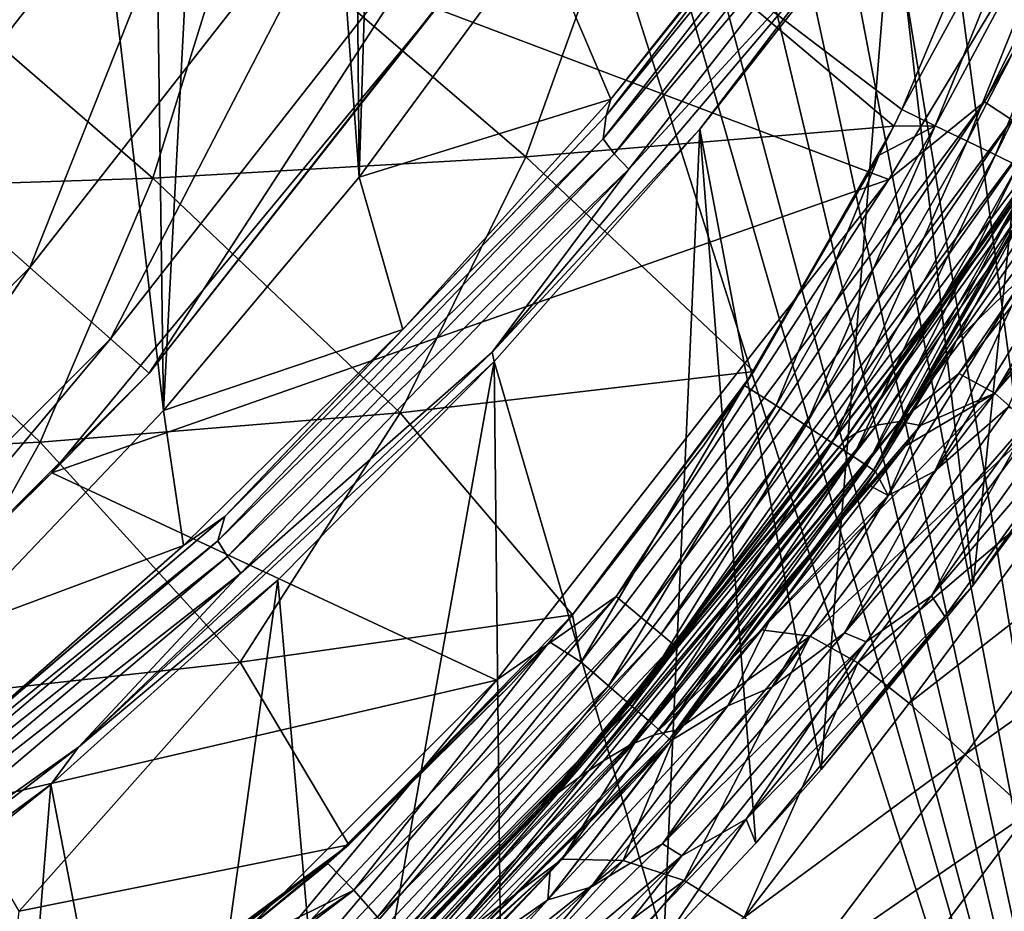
# Model space of a CAD drawing. Header units: metres. Extents: x -109 to 109, y -19 to 107.
# Tile 172 of 256: x 14.81 to 19.01, y 4.6 to 8.41. Entities that reach past the tile are written whole.
import ezdxf

# ---------------------------------------------------------------- set-up
doc = ezdxf.new("R2010")
doc.units = ezdxf.units.M
doc.layers.add('solid_21_412_310_XXX', color=7, linetype='CONTINUOUS')

msp = doc.modelspace()

# ---------------------------------------------------------------- linework, layer by layer
at = {"layer": 'solid_21_412_310_XXX'}
for points in [[(9.957131, 0.890134, 17.458775), (19.84207, 0.893185, 17.336285), (9.972813, 31.932337, 17.458645)], [(19.84207, 0.893185, 17.336285), (11.123941, 31.24749, 17.448547), (9.972813, 31.932337, 17.458645)], [(19.84207, 0.893185, 17.336285), (11.862994, 30.832388, 17.441483), (11.123941, 31.24749, 17.448547)], [(19.84207, 0.893185, 17.336285), (12.806711, 30.33012, 17.431803), (11.862994, 30.832388, 17.441483)], [(19.84207, 0.893185, 17.336285), (13.552913, 29.954805, 17.423622), (12.806711, 30.33012, 17.431803)], [(19.84207, 0.893185, 17.336285), (14.36062, 29.569, 17.414248), (13.552913, 29.954805, 17.423622)], [(19.84207, 0.893185, 17.336285), (15.198314, 29.19058, 17.403952), (14.36062, 29.569, 17.414248)], [(19.84207, 0.893185, 17.336285), (16.114191, 28.802654, 17.392025), (15.198314, 29.19058, 17.403952)], [(19.84207, 0.893185, 17.336285), (17.192173, 28.38032, 17.377096), (16.114191, 28.802654, 17.392025)], [(19.84207, 0.893185, 17.336285), (18.357931, 27.959719, 17.359861), (17.192173, 28.38032, 17.377096)], [(19.84207, 0.893185, 17.336285), (19.454344, 27.596323, 17.342621), (18.357931, 27.959719, 17.359861)], [(16.517265, 16.079937, -52.132038), (16.192448, 15.009155, -52.132038), (16.25602, 7.735411, -52.132038)], [(16.517265, 16.079937, -52.132038), (16.25602, 7.735411, -52.132038), (17.02693, 8.782978, -52.132038)], [(16.192448, 15.009155, -52.132038), (15.798274, 13.961857, -52.132038), (16.25602, 7.735411, -52.132038)], [(15.798274, 13.961857, -52.132038), (15.336464, 12.942623, -52.132038), (15.420752, 6.73839, -52.132038)], [(15.798274, 13.961857, -52.132038), (15.420752, 6.73839, -52.132038), (16.25602, 7.735411, -52.132038)], [(15.336464, 12.942623, -52.132038), (14.808986, 11.95578, -52.132038), (15.420752, 6.73839, -52.132038)], [(14.808986, 11.95578, -52.132038), (14.218066, 11.005504, -52.132038), (14.524453, 5.795889, -52.132038)], [(14.808986, 11.95578, -52.132038), (14.524453, 5.795889, -52.132038), (15.420752, 6.73839, -52.132038)], [(18.927191, 8.057121, -39.607712), (20.244408, 10.338607, -39.607712), (19.043806, 7.980422, -39.536732)], [(19.923765, 10.051374, -39.632038), (20.244408, 10.338607, -39.607712), (18.927191, 8.057121, -39.607712)], [(13.642697, 8.419357, -50.255417), (15.000078, 10.151926, -50.255417), (14.330386, 7.810118, -48.256706)], [(15.000078, 10.151926, -50.255417), (15.756189, 9.63002, -48.256706), (14.330386, 7.810118, -48.256706)], [(19.304256, 10.092029, -47.988029), (18.535639, 8.989297, -48.502243), (18.879124, 5.992862, -49.899502)], [(19.304256, 10.092029, -47.988029), (18.879124, 5.992862, -49.899502), (19.501423, 6.833206, -49.507645)], [(18.518143, 7.725734, -39.632038), (16.584852, 8.456142, -39.632038), (19.923765, 10.051374, -39.632038)], [(18.518143, 7.725734, -39.632038), (19.923765, 10.051374, -39.632038), (18.927191, 8.057121, -39.607712)], [(18.744402, 9.75763, -48.295391), (18.741842, 9.851277, -48.341866), (17.311146, 7.998914, -49.217716)], [(17.330889, 8.068349, -49.274685), (17.311146, 7.998914, -49.217716), (18.741842, 9.851277, -48.341866)], [(18.16736, 9.110033, -48.781895), (17.330889, 8.068349, -49.274685), (18.741842, 9.851277, -48.341866)], [(20.365488, 9.817098, -39.132038), (18.928627, 7.440241, -39.132038), (19.195772, 7.880472, -39.286549)], [(19.452768, 8.234228, -34.271263), (18.928627, 7.440241, -39.132038), (20.365488, 9.817098, -39.132038)], [(17.298161, 7.898805, -49.172821), (18.744402, 9.75763, -48.295391), (17.311146, 7.998914, -49.217716)], [(18.797729, 9.697578, -48.245934), (18.744402, 9.75763, -48.295391), (17.298161, 7.898805, -49.172821)], [(17.345758, 7.834614, -49.122719), (18.797729, 9.697578, -48.245934), (17.298161, 7.898805, -49.172821)], [(18.866888, 9.638236, -48.221546), (18.797729, 9.697578, -48.245934), (17.345758, 7.834614, -49.122719)], [(14.330386, 7.810118, -48.256706), (15.756189, 9.63002, -48.256706), (14.849617, 7.35012, -46.169186)], [(15.756189, 9.63002, -48.256706), (16.327082, 9.235962, -46.169186), (14.849617, 7.35012, -46.169186)], [(17.408794, 7.768969, -49.0979), (18.866888, 9.638236, -48.221546), (17.345758, 7.834614, -49.122719)], [(18.389229, 8.832795, -48.576283), (18.866888, 9.638236, -48.221546), (17.408794, 7.768969, -49.0979)], [(14.849617, 7.35012, -46.169186), (16.327082, 9.235962, -46.169186), (15.194108, 7.044927, -44.018112)], [(16.327082, 9.235962, -46.169186), (16.705847, 8.974519, -44.018112), (15.194108, 7.044927, -44.018112)], [(19.231646, 9.230651, -72.748947), (18.574425, 8.024776, -72.760727), (18.995274, 9.026219, -72.760849)], [(18.716772, 7.955117, -72.748711), (18.574425, 8.024776, -72.760727), (19.231646, 9.230651, -72.748947)], [(18.716772, 7.955117, -72.748711), (19.231646, 9.230651, -72.748947), (19.374428, 9.183856, -72.713158)], [(18.716772, 7.955117, -72.748711), (19.374428, 9.183856, -72.713158), (18.853277, 7.889027, -72.712257)], [(18.853277, 7.889027, -72.712257), (19.374428, 9.183856, -72.713158), (19.500938, 9.142412, -72.642883)], [(18.853277, 7.889027, -72.712257), (19.500938, 9.142412, -72.642883), (18.974222, 7.830472, -72.640511)], [(18.974222, 7.830472, -72.640511), (19.500938, 9.142412, -72.642883), (19.601105, 9.109623, -72.538322)], [(17.02693, 8.782978, -52.132038), (17.330889, 8.068349, -49.274685), (18.16736, 9.110033, -48.781895)], [(18.974222, 7.830472, -72.640511), (19.601105, 9.109623, -72.538322), (19.069715, 7.784241, -72.533974)], [(18.574425, 8.024776, -72.760727), (17.37182, 8.941957, -72.824951), (18.995274, 9.026219, -72.760849)], [(15.194108, 7.044927, -44.018112), (16.705847, 8.974519, -44.018112), (15.359692, 6.898233, -41.829506)], [(16.705847, 8.974519, -44.018112), (16.887905, 8.848853, -41.829506), (15.359692, 6.898233, -41.829506)], [(18.535639, 8.989297, -48.502243), (17.710695, 7.940174, -48.991455), (18.229609, 5.204692, -50.267033)], [(18.389229, 8.832795, -48.576283), (17.710695, 7.940174, -48.991455), (18.535639, 8.989297, -48.502243)], [(18.535639, 8.989297, -48.502243), (18.229609, 5.204692, -50.267033), (18.879124, 5.992862, -49.899502)], [(16.968151, 7.82162, -72.816513), (15.733465, 8.884029, -72.883163), (17.37182, 8.941957, -72.824951)], [(18.53966, 7.953903, -72.760735), (16.968151, 7.82162, -72.816513), (17.37182, 8.941957, -72.824951)], [(18.574425, 8.024776, -72.760727), (18.53966, 7.953903, -72.760735), (17.37182, 8.941957, -72.824951)], [(15.37488, 7.730994, -72.867149), (14.084398, 8.851831, -72.935562), (15.733465, 8.884029, -72.883163)], [(16.968151, 7.82162, -72.816513), (15.37488, 7.730994, -72.867149), (15.733465, 8.884029, -72.883163)], [(15.37488, 7.730994, -72.867149), (13.766253, 7.679044, -72.912735), (14.084398, 8.851831, -72.935562)], [(16.584852, 8.456142, -39.632038), (15.359692, 6.898233, -41.829506), (16.887905, 8.848853, -41.829506)], [(16.824535, 6.987966, -49.437767), (17.710695, 7.940174, -48.991455), (18.389229, 8.832795, -48.576283)], [(16.824535, 6.987966, -49.437767), (18.389229, 8.832795, -48.576283), (17.408794, 7.768969, -49.0979)], [(17.02693, 8.782978, -52.132038), (16.25602, 7.735411, -52.132038), (17.330889, 8.068349, -49.274685)], [(16.584852, 8.456142, -39.632038), (14.943846, 6.472506, -39.632038), (15.359692, 6.898233, -41.829506)], [(18.518143, 7.725734, -39.632038), (14.943846, 6.472506, -39.632038), (16.584852, 8.456142, -39.632038)], [(19.452768, 8.234228, -34.271263), (18.312309, 6.58958, -34.354294), (18.928627, 7.440241, -39.132038)], [(19.466345, 8.230508, -33.615757), (18.312309, 6.58958, -34.354294), (19.452768, 8.234228, -34.271263)], [(18.327658, 6.608739, -33.80851), (18.312309, 6.58958, -34.354294), (19.466345, 8.230508, -33.615757)], [(18.379902, 6.642878, -33.268856), (18.327658, 6.608739, -33.80851), (19.466345, 8.230508, -33.615757)], [(18.379902, 6.642878, -33.268856), (19.466345, 8.230508, -33.615757), (19.495535, 8.1993, -32.94865)], [(18.466696, 6.675517, -32.736958), (18.379902, 6.642878, -33.268856), (19.495535, 8.1993, -32.94865)], [(18.466696, 6.675517, -32.736958), (19.495535, 8.1993, -32.94865), (19.524506, 8.163135, -32.498173)], [(18.563784, 6.69186, -32.205891), (18.466696, 6.675517, -32.736958), (19.524506, 8.163135, -32.498173)], [(18.563784, 6.69186, -32.205891), (19.524506, 8.163135, -32.498173), (19.561722, 8.114701, -32.043591)], [(18.563784, 6.69186, -32.205891), (19.561722, 8.114701, -32.043591), (19.607742, 8.053999, -31.585293)], [(16.25602, 7.735411, -52.132038), (16.44235, 7.084679, -49.740097), (17.330889, 8.068349, -49.274685)], [(17.330889, 8.068349, -49.274685), (16.44235, 7.084679, -49.740097), (17.311146, 7.998914, -49.217716)], [(17.354015, 5.943981, -39.607712), (18.927191, 8.057121, -39.607712), (17.460938, 5.854262, -39.536732)], [(18.518143, 7.725734, -39.632038), (18.927191, 8.057121, -39.607712), (17.354015, 5.943981, -39.607712)], [(18.927191, 8.057121, -39.607712), (19.043806, 7.980422, -39.536732), (17.460938, 5.854262, -39.536732)], [(18.818056, 6.896857, -31.661837), (18.563784, 6.69186, -32.205891), (19.607742, 8.053999, -31.585293)], [(18.818056, 6.896857, -31.661837), (19.607742, 8.053999, -31.585293), (19.665178, 7.978372, -31.108057)], [(17.298161, 7.898805, -49.172821), (17.311146, 7.998914, -49.217716), (15.682652, 6.286156, -50.027882)], [(16.44235, 7.084679, -49.740097), (15.682652, 6.286156, -50.027882), (17.311146, 7.998914, -49.217716)], [(18.716772, 7.955117, -72.748711), (18.53966, 7.953903, -72.760735), (18.574425, 8.024776, -72.760727)], [(17.941851, 6.905515, -72.760796), (16.968151, 7.82162, -72.816513), (18.53966, 7.953903, -72.760735)], [(17.460938, 5.854262, -39.536732), (19.043806, 7.980422, -39.536732), (17.545799, 5.783055, -39.42606)], [(19.043806, 7.980422, -39.536732), (19.13636, 7.919549, -39.42606), (17.545799, 5.783055, -39.42606)], [(18.477085, 7.829686, -72.760735), (17.941851, 6.905515, -72.760796), (18.53966, 7.953903, -72.760735)], [(18.716772, 7.955117, -72.748711), (18.03668, 6.759178, -72.748802), (18.477085, 7.829686, -72.760735)], [(18.716772, 7.955117, -72.748711), (18.164047, 6.675142, -72.711868), (18.03668, 6.759178, -72.748802)], [(18.716772, 7.955117, -72.748711), (18.853277, 7.889027, -72.712257), (18.164047, 6.675142, -72.711868)], [(18.716772, 7.955117, -72.748711), (18.477085, 7.829686, -72.760735), (18.53966, 7.953903, -72.760735)], [(18.971182, 6.812486, -30.7869), (18.818056, 6.896857, -31.661837), (19.665178, 7.978372, -31.108057)], [(18.971182, 6.812486, -30.7869), (19.665178, 7.978372, -31.108057), (19.733027, 7.890121, -30.629288)], [(16.824535, 6.987966, -49.437767), (16.833559, 6.947395, -49.454395), (17.710695, 7.940174, -48.991455)], [(17.710695, 7.940174, -48.991455), (16.833559, 6.947395, -49.454395), (17.558151, 4.470906, -50.609203)], [(17.545799, 5.783055, -39.42606), (19.13636, 7.919549, -39.42606), (17.600275, 5.737346, -39.286549)], [(17.710695, 7.940174, -48.991455), (17.558151, 4.470906, -50.609203), (17.95096, 4.890825, -50.413391)], [(19.13636, 7.919549, -39.42606), (19.195772, 7.880472, -39.286549), (17.600275, 5.737346, -39.286549)], [(17.710695, 7.940174, -48.991455), (17.95096, 4.890825, -50.413391), (18.229609, 5.204692, -50.267033)], [(15.652807, 6.181934, -49.983665), (17.298161, 7.898805, -49.172821), (15.682652, 6.286156, -50.027882)], [(17.345758, 7.834614, -49.122719), (17.298161, 7.898805, -49.172821), (15.652807, 6.181934, -49.983665)], [(18.928627, 7.440241, -39.132038), (17.600275, 5.737346, -39.286549), (19.195772, 7.880472, -39.286549)], [(18.853277, 7.889027, -72.712257), (18.276886, 6.600686, -72.639122), (18.164047, 6.675142, -72.711868)], [(18.853277, 7.889027, -72.712257), (18.974222, 7.830472, -72.640511), (18.276886, 6.600686, -72.639122)], [(18.971182, 6.812486, -30.7869), (19.733027, 7.890121, -30.629288), (19.811647, 7.789597, -30.15)], [(16.43158, 6.729022, -72.808037), (15.37488, 7.730994, -72.867149), (16.968151, 7.82162, -72.816513)], [(15.694463, 6.11425, -49.932873), (17.345758, 7.834614, -49.122719), (15.652807, 6.181934, -49.983665)], [(17.408794, 7.768969, -49.0979), (17.345758, 7.834614, -49.122719), (15.694463, 6.11425, -49.932873)], [(17.941851, 6.905515, -72.760796), (16.43158, 6.729022, -72.808037), (16.968151, 7.82162, -72.816513)], [(17.902433, 6.845314, -72.760803), (17.941851, 6.905515, -72.760796), (18.477085, 7.829686, -72.760735)], [(18.03668, 6.759178, -72.748802), (17.902433, 6.845314, -72.760803), (18.477085, 7.829686, -72.760735)], [(18.974222, 7.830472, -72.640511), (18.365805, 6.542005, -72.531227), (18.276886, 6.600686, -72.639122)], [(18.974222, 7.830472, -72.640511), (19.069715, 7.784241, -72.533974), (18.365805, 6.542005, -72.531227)], [(14.330386, 7.810118, -48.256706), (14.849617, 7.35012, -46.169186), (13.155613, 5.656115, -46.169186)], [(19.069715, 7.784241, -72.533974), (18.425013, 6.502923, -72.39505), (18.365805, 6.542005, -72.531227)], [(19.069715, 7.784241, -72.533974), (19.133701, 7.753264, -72.399216), (18.425013, 6.502923, -72.39505)], [(19.139229, 6.663733, -29.918308), (18.971182, 6.812486, -30.7869), (19.811647, 7.789597, -30.15)], [(15.750808, 6.042942, -49.907589), (17.408794, 7.768969, -49.0979), (15.694463, 6.11425, -49.932873)], [(16.824535, 6.987966, -49.437767), (17.408794, 7.768969, -49.0979), (15.750808, 6.042942, -49.907589)], [(19.133701, 7.753264, -72.399216), (18.453646, 6.48401, -72.242188), (18.425013, 6.502923, -72.39505)], [(19.133701, 7.753264, -72.399216), (19.165352, 7.737944, -72.247574), (18.453646, 6.48401, -72.242188)], [(19.165352, 7.737944, -72.247574), (19.176052, 7.733188, -72.088776), (18.453646, 6.48401, -72.242188)], [(14.894845, 6.602634, -72.850746), (13.766253, 7.679044, -72.912735), (15.37488, 7.730994, -72.867149)], [(16.43158, 6.729022, -72.808037), (14.894845, 6.602634, -72.850746), (15.37488, 7.730994, -72.867149)], [(16.84239, 5.586489, -39.632038), (14.943846, 6.472506, -39.632038), (18.518143, 7.725734, -39.632038)], [(16.25602, 7.735411, -52.132038), (15.420752, 6.73839, -52.132038), (16.44235, 7.084679, -49.740097)], [(16.84239, 5.586489, -39.632038), (18.518143, 7.725734, -39.632038), (17.354015, 5.943981, -39.607712)], [(18.453646, 6.48401, -72.242188), (19.176052, 7.733188, -72.088776), (19.144987, 7.66955, -72.088387)], [(14.894845, 6.602634, -72.850746), (13.338842, 6.52774, -72.889183), (13.766253, 7.679044, -72.912735)], [(18.453646, 6.48401, -72.242188), (19.144987, 7.66955, -72.088387), (18.806648, 7.035975, -72.084908)], [(19.111502, 7.333513, -68.615326), (18.806648, 7.035975, -72.084908), (19.144987, 7.66955, -72.088387)], [(18.715084, 6.479764, -64.974251), (19.325726, 7.45864, -64.974335), (19.028095, 6.752522, -61.33329)], [(19.111502, 7.333513, -68.615326), (19.325726, 7.45864, -64.974335), (18.715084, 6.479764, -64.974251)], [(18.928627, 7.440241, -39.132038), (17.215746, 5.253909, -39.132038), (17.600275, 5.737346, -39.286549)], [(18.312309, 6.58958, -34.354294), (17.215746, 5.253909, -39.132038), (18.928627, 7.440241, -39.132038)], [(13.155613, 5.656115, -46.169186), (14.849617, 7.35012, -46.169186), (13.460805, 5.311624, -44.018112)], [(14.849617, 7.35012, -46.169186), (15.194108, 7.044927, -44.018112), (13.460805, 5.311624, -44.018112)], [(19.111502, 7.333513, -68.615326), (18.715084, 6.479764, -64.974251), (18.515562, 6.375397, -68.615227)], [(19.111502, 7.333513, -68.615326), (18.515562, 6.375397, -68.615227), (18.806648, 7.035975, -72.084908)], [(15.420752, 6.73839, -52.132038), (15.506068, 6.161217, -50.177082), (16.44235, 7.084679, -49.740097)], [(16.44235, 7.084679, -49.740097), (15.506068, 6.161217, -50.177082), (15.682652, 6.286156, -50.027882)], [(13.460805, 5.311624, -44.018112), (15.194108, 7.044927, -44.018112), (13.607499, 5.146041, -41.829506)], [(15.194108, 7.044927, -44.018112), (15.359692, 6.898233, -41.829506), (13.607499, 5.146041, -41.829506)], [(18.453646, 6.48401, -72.242188), (18.806648, 7.035975, -72.084908), (18.462227, 6.478244, -72.08239)], [(18.515562, 6.375397, -68.615227), (18.462227, 6.478244, -72.08239), (18.806648, 7.035975, -72.084908)], [(15.058427, 5.300096, -50.226398), (16.833559, 6.947395, -49.454395), (16.824535, 6.987966, -49.437767)], [(15.058427, 5.300096, -50.226398), (16.824535, 6.987966, -49.437767), (15.750808, 6.042942, -49.907589)], [(15.058427, 5.300096, -50.226398), (15.908706, 6.013431, -49.889912), (16.833559, 6.947395, -49.454395)], [(16.833559, 6.947395, -49.454395), (15.908706, 6.013431, -49.889912), (16.158693, 3.161771, -51.219662)], [(16.833559, 6.947395, -49.454395), (16.158693, 3.161771, -51.219662), (16.867443, 3.790629, -50.926422)], [(16.833559, 6.947395, -49.454395), (16.867443, 3.790629, -50.926422), (17.558151, 4.470906, -50.609203)], [(19.498291, 6.875299, -50.410351), (18.700573, 5.946706, -54.051292), (19.42248, 6.954965, -54.051334)], [(19.136948, 6.722058, -57.692303), (19.42248, 6.954965, -54.051334), (18.700573, 5.946706, -54.051292)], [(14.943846, 6.472506, -39.632038), (13.607499, 5.146041, -41.829506), (15.359692, 6.898233, -41.829506)], [(17.167767, 5.865227, -72.761177), (16.43158, 6.729022, -72.808037), (17.941851, 6.905515, -72.760796)], [(17.725796, 6.586454, -72.760857), (17.167767, 5.865227, -72.761177), (17.941851, 6.905515, -72.760796)], [(17.902433, 6.845314, -72.760803), (17.725796, 6.586454, -72.760857), (17.941851, 6.905515, -72.760796)], [(18.818056, 6.896857, -31.661837), (18.654459, 6.674271, -31.672901), (18.563784, 6.69186, -32.205891)], [(18.971182, 6.812486, -30.7869), (18.654459, 6.674271, -31.672901), (18.818056, 6.896857, -31.661837)], [(19.498291, 6.875299, -50.410351), (18.757769, 5.858673, -50.410324), (18.700573, 5.946706, -54.051292)], [(18.879124, 5.992862, -49.899502), (18.757769, 5.858673, -50.410324), (19.498291, 6.875299, -50.410351)], [(19.501423, 6.833206, -49.507645), (18.879124, 5.992862, -49.899502), (19.498291, 6.875299, -50.410351)], [(17.902433, 6.845314, -72.760803), (17.167767, 5.865227, -72.761177), (17.725796, 6.586454, -72.760857)], [(17.2052, 5.663347, -72.749184), (17.167767, 5.865227, -72.761177), (17.902433, 6.845314, -72.760803)], [(18.03668, 6.759178, -72.748802), (17.2052, 5.663347, -72.749184), (17.902433, 6.845314, -72.760803)], [(18.971182, 6.812486, -30.7869), (17.972815, 5.801202, -31.696516), (18.588121, 6.585527, -31.676836)], [(18.182339, 5.77439, -30.809914), (17.972815, 5.801202, -31.696516), (18.971182, 6.812486, -30.7869)], [(18.182339, 5.77439, -30.809914), (18.971182, 6.812486, -30.7869), (19.139229, 6.663733, -29.918308)], [(18.971182, 6.812486, -30.7869), (18.588121, 6.585527, -31.676836), (18.654459, 6.674271, -31.672901)], [(15.420752, 6.73839, -52.132038), (14.524453, 5.795889, -52.132038), (15.506068, 6.161217, -50.177082)], [(15.747712, 5.663041, -72.799438), (14.894845, 6.602634, -72.850746), (16.43158, 6.729022, -72.808037)], [(17.167767, 5.865227, -72.761177), (15.747712, 5.663041, -72.799438), (16.43158, 6.729022, -72.808037)], [(18.03668, 6.759178, -72.748802), (17.320654, 5.562824, -72.711967), (17.2052, 5.663347, -72.749184)], [(18.03668, 6.759178, -72.748802), (18.164047, 6.675142, -72.711868), (17.320654, 5.562824, -72.711967)], [(18.328808, 5.788469, -61.333218), (19.028095, 6.752522, -61.33329), (19.136948, 6.722058, -57.692303)], [(18.715084, 6.479764, -64.974251), (19.028095, 6.752522, -61.33329), (18.328808, 5.788469, -61.333218)], [(17.410103, 5.306741, -32.45187), (18.466696, 6.675517, -32.736958), (18.563784, 6.69186, -32.205891)], [(17.432091, 5.317854, -32.374741), (17.410103, 5.306741, -32.45187), (18.563784, 6.69186, -32.205891)], [(17.516705, 5.353165, -32.069374), (17.432091, 5.317854, -32.374741), (18.563784, 6.69186, -32.205891)], [(17.516705, 5.353165, -32.069374), (18.563784, 6.69186, -32.205891), (18.654459, 6.674271, -31.672901)], [(18.328808, 5.788469, -61.333218), (19.136948, 6.722058, -57.692303), (18.421942, 5.750082, -57.692249)], [(18.421942, 5.750082, -57.692249), (19.136948, 6.722058, -57.692303), (18.700573, 5.946706, -54.051292)], [(17.198505, 5.173704, -33.199989), (18.379902, 6.642878, -33.268856), (18.466696, 6.675517, -32.736958)], [(17.237608, 5.20095, -33.052311), (17.198505, 5.173704, -33.199989), (18.466696, 6.675517, -32.736958)], [(17.300217, 5.242453, -32.830547), (17.237608, 5.20095, -33.052311), (18.466696, 6.675517, -32.736958)], [(17.410103, 5.306741, -32.45187), (17.300217, 5.242453, -32.830547), (18.466696, 6.675517, -32.736958)], [(18.164047, 6.675142, -72.711868), (17.42292, 5.473752, -72.638649), (17.320654, 5.562824, -72.711967)], [(18.164047, 6.675142, -72.711868), (18.276886, 6.600686, -72.639122), (17.42292, 5.473752, -72.638649)], [(17.516705, 5.353165, -32.069374), (18.654459, 6.674271, -31.672901), (18.588121, 6.585527, -31.676836)], [(18.386549, 5.661089, -29.92499), (18.182339, 5.77439, -30.809914), (19.139229, 6.663733, -29.918308)], [(18.386549, 5.661089, -29.92499), (19.139229, 6.663733, -29.918308), (19.334152, 6.468102, -29.060673)], [(14.27955, 5.499503, -72.833847), (13.338842, 6.52774, -72.889183), (14.894845, 6.602634, -72.850746)], [(15.747712, 5.663041, -72.799438), (14.27955, 5.499503, -72.833847), (14.894845, 6.602634, -72.850746)], [(18.327658, 6.608739, -33.80851), (17.033457, 5.050591, -34.441341), (18.312309, 6.58958, -34.354294)], [(17.066723, 5.076443, -33.889957), (17.033457, 5.050591, -34.441341), (18.327658, 6.608739, -33.80851)], [(17.085945, 5.091074, -33.747105), (17.066723, 5.076443, -33.889957), (18.327658, 6.608739, -33.80851)], [(17.085945, 5.091074, -33.747105), (18.327658, 6.608739, -33.80851), (18.379902, 6.642878, -33.268856)], [(17.198505, 5.173704, -33.199989), (17.085945, 5.091074, -33.747105), (18.379902, 6.642878, -33.268856)], [(18.312309, 6.58958, -34.354294), (17.033457, 5.050591, -34.441341), (17.215746, 5.253909, -39.132038)], [(18.276886, 6.600686, -72.639122), (17.503401, 5.403612, -72.530029), (17.42292, 5.473752, -72.638649)], [(18.276886, 6.600686, -72.639122), (18.365805, 6.542005, -72.531227), (17.503401, 5.403612, -72.530029)], [(17.972815, 5.801202, -31.696516), (17.516705, 5.353165, -32.069374), (18.588121, 6.585527, -31.676836)], [(18.365805, 6.542005, -72.531227), (17.556784, 5.357038, -72.393082), (17.503401, 5.403612, -72.530029)], [(18.365805, 6.542005, -72.531227), (18.425013, 6.502923, -72.39505), (17.556784, 5.357038, -72.393082)], [(18.425013, 6.502923, -72.39505), (17.582245, 5.334754, -72.239571), (17.556784, 5.357038, -72.393082)], [(18.425013, 6.502923, -72.39505), (18.453646, 6.48401, -72.242188), (17.582245, 5.334754, -72.239571)], [(18.453646, 6.48401, -72.242188), (18.462227, 6.478244, -72.08239), (17.582245, 5.334754, -72.239571)], [(17.582245, 5.334754, -72.239571), (18.462227, 6.478244, -72.08239), (18.42625, 6.424048, -72.082176)], [(18.019632, 5.557636, -64.974167), (18.715084, 6.479764, -64.974251), (18.328808, 5.788469, -61.333218)], [(18.515562, 6.375397, -68.615227), (18.715084, 6.479764, -64.974251), (18.019632, 5.557636, -64.974167)], [(18.515562, 6.375397, -68.615227), (18.42625, 6.424048, -72.082176), (18.462227, 6.478244, -72.08239)], [(14.943846, 6.472506, -39.632038), (13.067186, 4.710207, -39.632038), (13.607499, 5.146041, -41.829506)], [(16.84239, 5.586489, -39.632038), (13.067186, 4.710207, -39.632038), (14.943846, 6.472506, -39.632038)], [(18.604815, 5.487695, -29.052397), (18.386549, 5.661089, -29.92499), (19.334152, 6.468102, -29.060673)], [(18.604815, 5.487695, -29.052397), (19.334152, 6.468102, -29.060673), (19.56089, 6.233533, -28.216654)], [(17.582245, 5.334754, -72.239571), (18.42625, 6.424048, -72.082176), (18.008265, 5.840742, -72.080238)], [(18.515562, 6.375397, -68.615227), (18.008265, 5.840742, -72.080238), (18.42625, 6.424048, -72.082176)], [(18.515562, 6.375397, -68.615227), (18.019632, 5.557636, -64.974167), (17.830431, 5.476382, -68.615128)], [(18.515562, 6.375397, -68.615227), (17.830431, 5.476382, -68.615128), (18.008265, 5.840742, -72.080238)], [(15.652807, 6.181934, -49.983665), (15.682652, 6.286156, -50.027882), (13.867271, 4.735604, -50.7616)], [(14.526302, 5.299746, -50.584797), (13.867271, 4.735604, -50.7616), (15.682652, 6.286156, -50.027882)], [(15.506068, 6.161217, -50.177082), (14.526302, 5.299746, -50.584797), (15.682652, 6.286156, -50.027882)], [(18.844957, 5.269582, -28.197435), (18.604815, 5.487695, -29.052397), (19.56089, 6.233533, -28.216654)], [(18.844957, 5.269582, -28.197435), (19.56089, 6.233533, -28.216654), (19.825327, 5.968672, -27.388838)], [(13.819586, 4.629855, -50.717049), (15.652807, 6.181934, -49.983665), (13.867271, 4.735604, -50.7616)], [(15.694463, 6.11425, -49.932873), (15.652807, 6.181934, -49.983665), (13.819586, 4.629855, -50.717049)], [(14.524453, 5.795889, -52.132038), (14.526302, 5.299746, -50.584797), (15.506068, 6.161217, -50.177082)], [(13.855176, 4.559309, -50.665543), (15.694463, 6.11425, -49.932873), (13.819586, 4.629855, -50.717049)], [(15.750808, 6.042942, -49.907589), (15.694463, 6.11425, -49.932873), (13.855176, 4.559309, -50.665543)], [(13.904334, 4.483029, -50.639778), (15.750808, 6.042942, -49.907589), (13.855176, 4.559309, -50.665543)], [(15.058427, 5.300096, -50.226398), (15.750808, 6.042942, -49.907589), (13.904334, 4.483029, -50.639778)], [(15.908706, 6.013431, -49.889912), (14.940369, 5.140212, -50.2971), (15.432899, 2.58221, -51.489914)], [(15.058427, 5.300096, -50.226398), (14.940369, 5.140212, -50.2971), (15.908706, 6.013431, -49.889912)], [(15.908706, 6.013431, -49.889912), (15.432899, 2.58221, -51.489914), (16.158693, 3.161771, -51.219662)], [(18.879124, 5.992862, -49.899502), (18.229609, 5.204692, -50.267033), (18.757769, 5.858673, -50.410324)], [(15.546157, 4.027764, -39.607712), (17.354015, 5.943981, -39.607712), (15.641942, 3.926239, -39.536732)], [(16.84239, 5.586489, -39.632038), (17.354015, 5.943981, -39.607712), (15.546157, 4.027764, -39.607712)], [(17.354015, 5.943981, -39.607712), (17.460938, 5.854262, -39.536732), (15.641942, 3.926239, -39.536732)], [(18.757769, 5.858673, -50.410324), (17.909048, 4.993176, -54.05125), (18.700573, 5.946706, -54.051292)], [(18.421942, 5.750082, -57.692249), (18.700573, 5.946706, -54.051292), (17.909048, 4.993176, -54.05125)], [(19.117739, 5.020874, -27.363356), (18.844957, 5.269582, -28.197435), (19.825327, 5.968672, -27.388838)], [(15.641942, 3.926239, -39.536732), (17.460938, 5.854262, -39.536732), (15.717962, 3.845662, -39.42606)], [(17.460938, 5.854262, -39.536732), (17.545799, 5.783055, -39.42606), (15.717962, 3.845662, -39.42606)], [(16.211939, 4.883251, -72.762466), (15.747712, 5.663041, -72.799438), (17.167767, 5.865227, -72.761177)], [(17.06929, 5.750854, -72.761269), (16.211939, 4.883251, -72.762466), (17.167767, 5.865227, -72.761177)], [(17.2052, 5.663347, -72.749184), (17.06929, 5.750854, -72.761269), (17.167767, 5.865227, -72.761177)], [(18.757769, 5.858673, -50.410324), (17.95096, 4.890825, -50.413391), (17.909048, 4.993176, -54.05125)], [(18.229609, 5.204692, -50.267033), (17.95096, 4.890825, -50.413391), (18.757769, 5.858673, -50.410324)], [(17.582245, 5.334754, -72.239571), (18.008265, 5.840742, -72.080238), (17.589314, 5.328232, -72.079247)], [(17.830431, 5.476382, -68.615128), (17.589314, 5.328232, -72.079247), (18.008265, 5.840742, -72.080238)], [(15.717962, 3.845662, -39.42606), (17.545799, 5.783055, -39.42606), (15.766762, 3.793937, -39.286549)], [(17.545799, 5.783055, -39.42606), (17.600275, 5.737346, -39.286549), (15.766762, 3.793937, -39.286549)], [(17.384258, 4.815629, -30.733212), (17.614035, 5.373635, -31.692429), (18.182339, 5.77439, -30.809914)], [(17.644634, 4.73137, -29.801634), (17.384258, 4.815629, -30.733212), (18.182339, 5.77439, -30.809914)], [(17.972815, 5.801202, -31.696516), (17.614035, 5.373635, -31.692429), (17.516705, 5.353165, -32.069374)], [(17.551929, 4.88699, -61.333149), (18.328808, 5.788469, -61.333218), (18.421942, 5.750082, -57.692249)], [(18.019632, 5.557636, -64.974167), (18.328808, 5.788469, -61.333218), (17.551929, 4.88699, -61.333149)], [(18.182339, 5.77439, -30.809914), (17.614035, 5.373635, -31.692429), (17.972815, 5.801202, -31.696516)], [(17.644634, 4.73137, -29.801634), (18.182339, 5.77439, -30.809914), (18.386549, 5.661089, -29.92499)], [(17.215746, 5.253909, -39.132038), (15.766762, 3.793937, -39.286549), (17.600275, 5.737346, -39.286549)], [(16.122244, 4.803852, -72.762642), (16.90391, 5.566382, -72.761436), (17.06929, 5.750854, -72.761269)], [(16.234007, 4.68902, -72.750526), (16.122244, 4.803852, -72.762642), (17.06929, 5.750854, -72.761269)], [(17.06929, 5.750854, -72.761269), (16.90391, 5.566382, -72.761436), (16.211939, 4.883251, -72.762466)], [(17.2052, 5.663347, -72.749184), (16.234007, 4.68902, -72.750526), (17.06929, 5.750854, -72.761269)], [(17.551929, 4.88699, -61.333149), (18.421942, 5.750082, -57.692249), (17.634989, 4.83671, -57.692196)], [(17.634989, 4.83671, -57.692196), (18.421942, 5.750082, -57.692249), (17.909048, 4.993176, -54.05125)], [(14.804574, 4.599644, -72.79203), (14.27955, 5.499503, -72.833847), (15.747712, 5.663041, -72.799438)], [(16.211939, 4.883251, -72.762466), (14.804574, 4.599644, -72.79203), (15.747712, 5.663041, -72.799438)], [(17.2052, 5.663347, -72.749184), (16.33486, 4.573774, -72.713234), (16.234007, 4.68902, -72.750526)], [(17.2052, 5.663347, -72.749184), (17.320654, 5.562824, -72.711967), (16.33486, 4.573774, -72.713234)], [(17.901293, 4.57209, -28.891424), (17.644634, 4.73137, -29.801634), (18.386549, 5.661089, -29.92499)], [(17.901293, 4.57209, -28.891424), (18.386549, 5.661089, -29.92499), (18.604815, 5.487695, -29.052397)], [(14.921022, 3.664917, -39.632038), (13.067186, 4.710207, -39.632038), (16.84239, 5.586489, -39.632038)], [(14.921022, 3.664917, -39.632038), (16.84239, 5.586489, -39.632038), (15.546157, 4.027764, -39.607712)], [(16.192108, 4.865545, -72.762505), (16.90391, 5.566382, -72.761436), (16.122244, 4.803852, -72.762642)], [(16.192108, 4.865545, -72.762505), (16.211939, 4.883251, -72.762466), (16.90391, 5.566382, -72.761436)], [(17.320654, 5.562824, -72.711967), (16.424156, 4.471642, -72.639832), (16.33486, 4.573774, -72.713234)], [(17.320654, 5.562824, -72.711967), (17.42292, 5.473752, -72.638649), (16.424156, 4.471642, -72.639832)], [(17.245205, 4.702269, -64.974091), (18.019632, 5.557636, -64.974167), (17.551929, 4.88699, -61.333149)], [(17.830431, 5.476382, -68.615128), (18.019632, 5.557636, -64.974167), (17.245205, 4.702269, -64.974091)], [(17.42292, 5.473752, -72.638649), (16.494381, 4.39121, -72.531113), (16.424156, 4.471642, -72.639832)], [(17.42292, 5.473752, -72.638649), (17.503401, 5.403612, -72.530029), (16.494381, 4.39121, -72.531113)], [(17.830431, 5.476382, -68.615128), (17.245205, 4.702269, -64.974091), (17.062599, 4.648214, -68.615036)], [(17.830431, 5.476382, -68.615128), (17.062599, 4.648214, -68.615036), (17.589314, 5.328232, -72.079247)], [(17.901293, 4.57209, -28.891424), (18.604815, 5.487695, -29.052397), (18.844957, 5.269582, -28.197435)], [(17.503401, 5.403612, -72.530029), (16.540882, 4.337801, -72.394081), (16.494381, 4.39121, -72.531113)], [(17.503401, 5.403612, -72.530029), (17.556784, 5.357038, -72.393082), (16.540882, 4.337801, -72.394081)], [(17.556784, 5.357038, -72.393082), (16.56295, 4.312257, -72.240494), (16.540882, 4.337801, -72.394081)], [(17.556784, 5.357038, -72.393082), (17.582245, 5.334754, -72.239571), (16.56295, 4.312257, -72.240494)], [(17.123678, 4.821175, -31.665983), (17.516705, 5.353165, -32.069374), (17.614035, 5.373635, -31.692429)], [(17.384258, 4.815629, -30.733212), (17.123678, 4.821175, -31.665983), (17.614035, 5.373635, -31.692429)], [(17.123678, 4.821175, -31.665983), (17.432091, 5.317854, -32.374741), (17.516705, 5.353165, -32.069374)], [(13.104254, 3.793159, -50.930866), (14.940369, 5.140212, -50.2971), (15.058427, 5.300096, -50.226398)], [(13.104254, 3.793159, -50.930866), (15.058427, 5.300096, -50.226398), (13.904334, 4.483029, -50.639778)], [(17.582245, 5.334754, -72.239571), (17.589314, 5.328232, -72.079247), (16.56295, 4.312257, -72.240494)], [(16.56295, 4.312257, -72.240494), (17.589314, 5.328232, -72.079247), (17.556341, 5.290521, -72.079201)], [(16.601082, 4.430471, -32.344959), (17.410103, 5.306741, -32.45187), (17.432091, 5.317854, -32.374741)], [(16.601082, 4.430471, -32.344959), (17.432091, 5.317854, -32.374741), (17.123678, 4.821175, -31.665983)], [(16.601082, 4.430471, -32.344959), (17.300217, 5.242453, -32.830547), (17.410103, 5.306741, -32.45187)], [(17.062599, 4.648214, -68.615036), (17.556341, 5.290521, -72.079201), (17.589314, 5.328232, -72.079247)], [(16.56295, 4.312257, -72.240494), (17.556341, 5.290521, -72.079201), (17.071798, 4.77469, -72.079147)], [(17.062599, 4.648214, -68.615036), (17.071798, 4.77469, -72.079147), (17.556341, 5.290521, -72.079201)], [(18.163788, 4.364809, -28.013311), (17.901293, 4.57209, -28.891424), (18.844957, 5.269582, -28.197435)], [(18.163788, 4.364809, -28.013311), (18.844957, 5.269582, -28.197435), (19.117739, 5.020874, -27.363356)], [(17.215746, 5.253909, -39.132038), (15.251819, 3.289983, -39.132038), (15.766762, 3.793937, -39.286549)], [(16.082022, 4.062843, -34.502087), (15.251819, 3.289983, -39.132038), (17.215746, 5.253909, -39.132038)], [(17.033457, 5.050591, -34.441341), (16.082022, 4.062843, -34.502087), (17.215746, 5.253909, -39.132038)], [(16.601082, 4.430471, -32.344959), (17.237608, 5.20095, -33.052311), (17.300217, 5.242453, -32.830547)], [(16.359438, 4.288885, -33.043606), (17.198505, 5.173704, -33.199989), (17.237608, 5.20095, -33.052311)], [(16.359438, 4.288885, -33.043606), (17.237608, 5.20095, -33.052311), (16.601082, 4.430471, -32.344959)], [(16.359438, 4.288885, -33.043606), (17.085945, 5.091074, -33.747105), (17.198505, 5.173704, -33.199989)], [(13.104254, 3.793159, -50.930866), (13.932573, 4.329103, -50.675327), (14.940369, 5.140212, -50.2971)], [(14.940369, 5.140212, -50.2971), (13.932573, 4.329103, -50.675327), (14.68955, 2.049145, -51.738487)], [(14.940369, 5.140212, -50.2971), (14.68955, 2.049145, -51.738487), (15.432899, 2.58221, -51.489914)], [(16.165403, 4.139948, -33.748936), (17.066723, 5.076443, -33.889957), (17.085945, 5.091074, -33.747105)], [(16.359438, 4.288885, -33.043606), (16.165403, 4.139948, -33.748936), (17.085945, 5.091074, -33.747105)], [(16.38599, 4.365541, -34.467255), (16.082022, 4.062843, -34.502087), (17.033457, 5.050591, -34.441341)], [(16.165403, 4.139948, -33.748936), (17.033457, 5.050591, -34.441341), (17.066723, 5.076443, -33.889957)], [(16.165403, 4.139948, -33.748936), (16.38599, 4.365541, -34.467255), (17.033457, 5.050591, -34.441341)], [(18.447842, 4.130065, -27.171825), (18.163788, 4.364809, -28.013311), (19.117739, 5.020874, -27.363356)], [(18.447842, 4.130065, -27.171825), (19.117739, 5.020874, -27.363356), (19.433641, 4.753396, -26.55172)], [(17.558151, 4.470906, -50.609203), (17.052507, 4.099316, -54.051212), (17.909048, 4.993176, -54.05125)], [(17.634989, 4.83671, -57.692196), (17.909048, 4.993176, -54.05125), (17.052507, 4.099316, -54.051212)], [(17.95096, 4.890825, -50.413391), (17.558151, 4.470906, -50.609203), (17.909048, 4.993176, -54.05125)], [(14.709952, 3.771101, -72.766464), (14.804574, 4.599644, -72.79203), (16.211939, 4.883251, -72.762466)], [(14.794621, 3.822951, -72.766174), (14.709952, 3.771101, -72.766464), (16.211939, 4.883251, -72.762466)], [(14.927828, 3.906858, -72.765747), (14.794621, 3.822951, -72.766174), (16.211939, 4.883251, -72.762466)], [(15.057949, 3.991673, -72.765335), (14.927828, 3.906858, -72.765747), (16.211939, 4.883251, -72.762466)], [(15.60207, 4.378718, -72.763802), (15.057949, 3.991673, -72.765335), (16.211939, 4.883251, -72.762466)], [(16.122244, 4.803852, -72.762642), (15.60207, 4.378718, -72.763802), (16.211939, 4.883251, -72.762466)], [(16.192108, 4.865545, -72.762505), (16.122244, 4.803852, -72.762642), (16.211939, 4.883251, -72.762466)], [(16.703575, 4.055097, -61.333088), (17.551929, 4.88699, -61.333149), (17.634989, 4.83671, -57.692196)], [(17.245205, 4.702269, -64.974091), (17.551929, 4.88699, -61.333149), (16.703575, 4.055097, -61.333088)], [(16.703575, 4.055097, -61.333088), (17.634989, 4.83671, -57.692196), (16.781458, 3.987649, -57.692142)], [(16.781458, 3.987649, -57.692142), (17.634989, 4.83671, -57.692196), (17.052507, 4.099316, -54.051212)], [(16.234007, 4.68902, -72.750526), (15.60207, 4.378718, -72.763802), (16.122244, 4.803852, -72.762642)], [(16.218454, 3.887345, -31.545567), (17.123678, 4.821175, -31.665983), (17.384258, 4.815629, -30.733212)], [(16.218454, 3.887345, -31.545567), (16.593262, 4.261285, -31.607435), (17.123678, 4.821175, -31.665983)], [(16.587774, 3.942247, -30.542173), (16.218454, 3.887345, -31.545567), (17.384258, 4.815629, -30.733212)], [(16.587774, 3.942247, -30.542173), (17.384258, 4.815629, -30.733212), (17.644634, 4.73137, -29.801634)], [(16.601082, 4.430471, -32.344959), (17.123678, 4.821175, -31.665983), (16.593262, 4.261285, -31.607435)], [(16.56295, 4.312257, -72.240494), (17.071798, 4.77469, -72.079147), (16.56893, 4.305092, -72.080093)], [(17.062599, 4.648214, -68.615036), (16.56893, 4.305092, -72.080093), (17.071798, 4.77469, -72.079147)], [(18.768288, 3.881794, -26.366777), (18.447842, 4.130065, -27.171825), (19.433641, 4.753396, -26.55172)], [(18.768288, 3.881794, -26.366777), (19.433641, 4.753396, -26.55172), (19.802769, 4.477886, -25.761284)], [(14.921022, 3.664917, -39.632038), (10.984465, 3.19702, -39.632038), (13.067186, 4.710207, -39.632038)], [(16.920662, 3.881176, -29.538931), (16.587774, 3.942247, -30.542173), (17.644634, 4.73137, -29.801634)], [(16.920662, 3.881176, -29.538931), (17.644634, 4.73137, -29.801634), (17.901293, 4.57209, -28.891424)], [(16.234007, 4.68902, -72.750526), (15.113708, 3.90754, -72.75927), (15.60207, 4.378718, -72.763802)], [(16.234007, 4.68902, -72.750526), (15.146803, 3.857589, -72.752731), (15.113708, 3.90754, -72.75927)], [(16.234007, 4.68902, -72.750526), (16.33486, 4.573774, -72.713234), (15.146803, 3.857589, -72.752731)], [(16.398678, 3.920955, -64.974014), (17.245205, 4.702269, -64.974091), (16.703575, 4.055097, -61.333088)], [(17.062599, 4.648214, -68.615036), (17.245205, 4.702269, -64.974091), (16.398678, 3.920955, -64.974014)], [(17.062599, 4.648214, -68.615036), (16.398678, 3.920955, -64.974014), (16.219696, 3.899014, -68.614944)], [(17.062599, 4.648214, -68.615036), (16.219696, 3.899014, -68.614944), (16.56893, 4.305092, -72.080093)]]:
    msp.add_3dface(points, dxfattribs=at)

doc.saveas('drawing.dxf')
